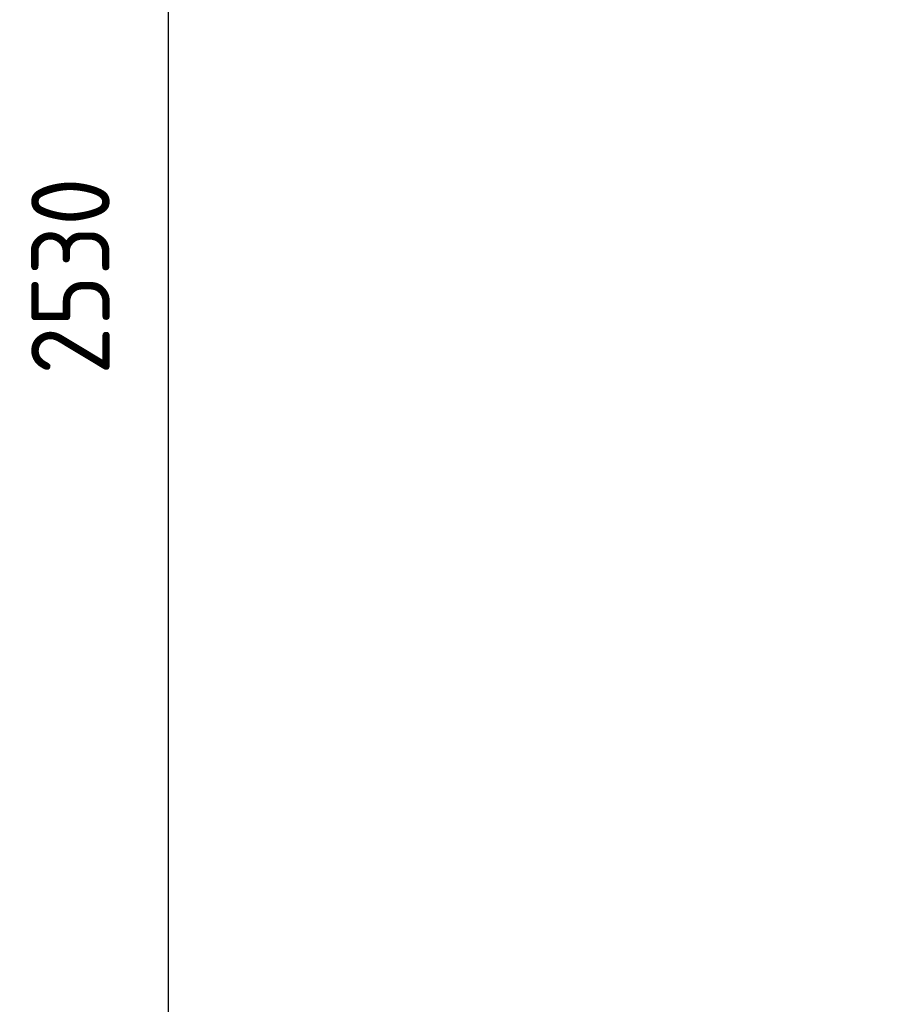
# Model space of a CAD drawing. Header units: millimetres. Extents: x -34725 to 178350, y -13707 to 126150.
# Tile 40 of 256: x -16912 to -15941, y 14923 to 16021. Entities that reach past the tile are written whole.
import ezdxf

# ---------------------------------------------------------------- set-up
doc = ezdxf.new("R2010")
doc.units = ezdxf.units.MM
doc.layers.get('Defpoints').update_dxf_attribs({"linetype": 'CONTINUOUS'})
doc.layers.add('P-AM_5', color=3, linetype='CONTINUOUS', lineweight=25)
doc.styles.get("Standard").update_dxf_attribs({"font": 'isocp.shx'})
doc.dimstyles.new('AM_ISO$0', dxfattribs={"dimtxt": 3.5, "dimasz": 2.5, "dimexe": 2, "dimexo": 1, "dimgap": 0.6, "dimtad": 1, "dimdsep": 46, "dimtxsty": 'Standard', "dimcen": 0, "dimclrd": 256, "dimclre": 256, "dimclrt": 2, "dimadec": 0, "dimazin": 2, "dimtp": 0.1, "dimtm": 0.1, "dimtfac": 0.71, "dimtmove": 0, "dimatfit": 3, "dimfxl": 1, "dimtfill": 1, "dimtfillclr": 256, "dimlwd": -1, "dimlwe": -1, "dimarcsym": 0})

# ---------------------------------------------------------------- blocks, each defined once
blk = doc.blocks.new('*D202')
at = {"layer": 'Defpoints', "color": 0, "transparency": 16777216}
for p in [(-15192.3, 17000), (-16746.1, 14470), (-16525.3, 14470)]:
    blk.add_point(p, dxfattribs=at)
at = {"layer": 'P-AM_5', "transparency": 16777216}
for p, q in [((-15217.3, 17000), (-16796.1, 17000)), ((-16746.1, 16937.5), (-16746.1, 14532.5)), ((-16550.3, 14470), (-16796.1, 14470))]:
    blk.add_line(p, q, dxfattribs=at)
for points in [[(-16756.6, 16937.5), (-16735.7, 16937.5), (-16746.1, 17000)], [(-16756.6, 14532.5), (-16735.7, 14532.5), (-16746.1, 14470)]]:
    blk.add_solid(points, dxfattribs=at)
at = {"layer": 'P-AM_5', "color": 2, "transparency": 16777216, "insert": (-16854.9, 15735), "char_height": 87.5, "attachment_point": 5, "rotation": 90, "bg_fill": 3, "box_fill_scale": 1.1, "bg_fill_color": 256, "bg_fill_true_color": 13158600, "bg_fill_transparency": 0}
blk.add_mtext('2530', dxfattribs=at)

msp = doc.modelspace()

# ---------------------------------------------------------------- dimensions: what is measured, and where the dimension line sits
at = {"layer": 'P-AM_5'}
dim = msp.add_linear_dim(base=(-16746.136, 14470), p1=(-15192.319, 17000), p2=(-16525.272, 14470), angle=270, dimstyle='AM_ISO$0', override={"dimscale": 25, "dimgap": 2.6}, dxfattribs=at)
dim.commit()
dim.dimension.update_dxf_attribs({"geometry": '*D202', "text_midpoint": (-16854.895, 15735)})

doc.saveas('drawing.dxf')
